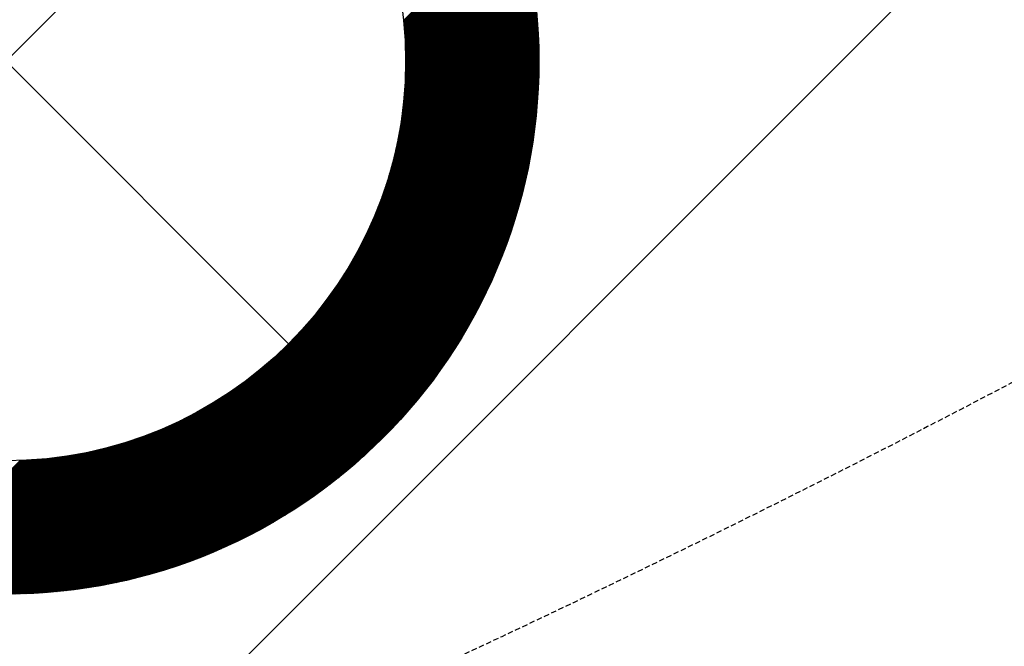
# Model space of a CAD drawing. Header units: millimetres. Extents: x -1753 to 37187, y -1972 to 14840.
# Tile 49 of 128: x 2652 to 2836, y 4110 to 4228. Entities that reach past the tile are written whole.
import ezdxf
from ezdxf.enums import TextEntityAlignment as Align

# ---------------------------------------------------------------- set-up
doc = ezdxf.new("R2010")
doc.units = ezdxf.units.MM
doc.header["$LTSCALE"] = 2
doc.header["$MEASUREMENT"] = 0
doc.linetypes.add('DASHED', pattern=[0.75, 0.5, -0.25])
doc.linetypes.add('HIDDEN', pattern=[0.375, 0.25, -0.125])
doc.layers.add('FIRE-SPKLR-EQP', color=1, linetype='Continuous', true_color=0xff0000)
doc.layers.add('FIRE-SPKLR-EQP-MPA-12SM-C', color=3, linetype='HIDDEN', true_color=0x00ff00)
doc.layers.add('GREY SCALE', color=9, linetype='Continuous', lineweight=0, true_color=0x808080)
doc.styles.get("Standard").update_dxf_attribs({"font": 'times.ttf'})

# ---------------------------------------------------------------- blocks, each defined once
blk = doc.blocks.new('SPKLR-EQP-PENDENT-68C')
at = {"layer": 'FIRE-SPKLR-EQP-MPA-12SM-C', "linetype": 'DASHED'}
blk.add_circle((0, 0), 2450, dxfattribs=at)
blk = doc.blocks.new('RCP LAYOUT')
at = {"layer": 'GREY SCALE', "lineweight": -3}
for p, q in [((1855.79, 3270), (11865.79, 13280)), ((2595.97, 4273.03), (2702.03, 4166.97)), ((2595.97, 4166.97), (2702.03, 4273.03)), ((2723.61, 4227.61), (2744.77, 4248.77)), ((2723.63, 4227.45), (2744.81, 4248.64)), ((2723.64, 4227.29), (2744.85, 4248.5)), ((2723.66, 4227.13), (2744.89, 4248.36)), ((2723.68, 4226.97), (2744.93, 4248.23)), ((2723.69, 4226.81), (2744.97, 4248.09)), ((2723.7, 4226.65), (2745.01, 4247.95)), ((2723.72, 4226.48), (2745.05, 4247.82)), ((2723.73, 4226.32), (2745.09, 4247.68)), ((2723.75, 4226.16), (2745.13, 4247.54)), ((2723.76, 4225.99), (2745.17, 4247.41)), ((2723.77, 4225.83), (2745.21, 4247.27)), ((2723.79, 4225.67), (2745.25, 4247.13)), ((2723.8, 4225.5), (2745.29, 4246.99)), ((2723.81, 4225.34), (2745.33, 4246.85)), ((2723.82, 4225.17), (2745.37, 4246.72)), ((2723.83, 4225.01), (2745.4, 4246.58)), ((2723.84, 4224.84), (2745.44, 4246.44)), ((2723.85, 4224.67), (2745.48, 4246.3)), ((2723.86, 4224.51), (2745.52, 4246.16)), ((2723.87, 4224.34), (2745.56, 4246.02)), ((2723.88, 4224.17), (2745.59, 4245.88)), ((2723.89, 4224.01), (2745.63, 4245.74)), ((2723.9, 4223.84), (2745.67, 4245.6)), ((2723.91, 4223.67), (2745.7, 4245.46)), ((2723.92, 4223.5), (2745.74, 4245.32)), ((2723.93, 4223.33), (2745.78, 4245.18)), ((2723.93, 4223.16), (2745.81, 4245.04)), ((2723.94, 4222.99), (2745.85, 4244.9)), ((2723.95, 4222.82), (2745.89, 4244.76)), ((2723.95, 4222.65), (2745.92, 4244.62)), ((2723.96, 4222.48), (2745.96, 4244.48)), ((2723.96, 4222.31), (2745.99, 4244.34)), ((2723.97, 4222.14), (2746.03, 4244.2)), ((2723.97, 4221.97), (2746.06, 4244.05)), ((2723.98, 4221.79), (2746.1, 4243.91)), ((2723.98, 4221.62), (2746.13, 4243.77)), ((2723.99, 4221.45), (2746.17, 4243.63)), ((2723.99, 4221.27), (2746.2, 4243.49)), ((2723.99, 4221.1), (2746.24, 4243.34)), ((2723.99, 4220.92), (2746.27, 4243.2)), ((2724, 4220.75), (2746.31, 4243.06)), ((2724, 4220.57), (2746.34, 4242.92)), ((2723.98, 4218.44), (2746.73, 4241.19)), ((2723.98, 4218.26), (2746.76, 4241.04)), ((2723.99, 4218.98), (2746.63, 4241.62)), ((2723.99, 4218.8), (2746.67, 4241.48)), ((2723.99, 4218.62), (2746.7, 4241.33)), ((2724, 4220.4), (2746.37, 4242.77)), ((2724, 4220.22), (2746.41, 4242.63)), ((2724, 4220.05), (2746.44, 4242.49)), ((2724, 4219.87), (2746.47, 4242.34)), ((2724, 4219.69), (2746.51, 4242.2)), ((2724, 4219.51), (2746.54, 4242.05)), ((2724, 4219.34), (2746.57, 4241.91)), ((2724, 4219.16), (2746.6, 4241.77)), ((2723.89, 4215.87), (2747.15, 4239.13)), ((2723.9, 4216.05), (2747.12, 4239.28)), ((2723.91, 4216.43), (2747.07, 4239.58)), ((2723.91, 4216.24), (2747.09, 4239.43)), ((2723.92, 4216.61), (2747.04, 4239.72)), ((2723.93, 4216.8), (2747.01, 4239.87)), ((2723.94, 4216.98), (2746.98, 4240.02)), ((2723.95, 4217.35), (2746.92, 4240.31)), ((2723.95, 4217.16), (2746.95, 4240.16)), ((2723.96, 4217.53), (2746.89, 4240.46)), ((2723.97, 4217.9), (2746.82, 4240.75)), ((2723.97, 4217.71), (2746.85, 4240.6)), ((2723.98, 4218.08), (2746.79, 4240.89)), ((2723.73, 4213.58), (2747.48, 4237.34)), ((2723.74, 4213.78), (2747.46, 4237.49)), ((2723.76, 4213.97), (2747.43, 4237.64)), ((2723.77, 4214.16), (2747.4, 4237.79)), ((2723.79, 4214.35), (2747.38, 4237.94)), ((2723.8, 4214.54), (2747.35, 4238.09)), ((2723.81, 4214.74), (2747.32, 4238.24)), ((2723.83, 4214.93), (2747.29, 4238.39)), ((2723.84, 4215.11), (2747.27, 4238.54)), ((2723.85, 4215.3), (2747.24, 4238.69)), ((2723.86, 4215.49), (2747.21, 4238.84)), ((2723.88, 4215.68), (2747.18, 4238.99)), ((2723.48, 4211.22), (2747.79, 4235.53)), ((2723.51, 4211.42), (2747.76, 4235.68)), ((2723.53, 4211.62), (2747.74, 4235.83)), ((2723.55, 4211.82), (2747.71, 4235.98)), ((2723.57, 4212.02), (2747.69, 4236.14)), ((2723.6, 4212.22), (2747.66, 4236.29)), ((2723.62, 4212.41), (2747.64, 4236.44)), ((2723.64, 4212.61), (2747.61, 4236.59)), ((2723.65, 4212.81), (2747.59, 4236.74)), ((2723.67, 4213), (2747.56, 4236.89)), ((2723.69, 4213.2), (2747.54, 4237.04)), ((2723.71, 4213.39), (2747.51, 4237.19)), ((2723.15, 4208.77), (2748.06, 4233.68)), ((2723.19, 4208.98), (2748.04, 4233.83)), ((2723.22, 4209.19), (2748.02, 4233.99)), ((2723.25, 4209.39), (2747.99, 4234.14)), ((2723.28, 4209.6), (2747.97, 4234.3)), ((2723.3, 4209.8), (2747.95, 4234.45)), ((2723.33, 4210.01), (2747.93, 4234.61)), ((2723.36, 4210.21), (2747.9, 4234.76)), ((2723.39, 4210.42), (2747.88, 4234.91)), ((2723.41, 4210.62), (2747.86, 4235.07)), ((2723.44, 4210.82), (2747.84, 4235.22)), ((2723.46, 4211.02), (2747.81, 4235.37)), ((2722.72, 4206.22), (2748.3, 4231.8)), ((2722.76, 4206.44), (2748.28, 4231.96)), ((2722.8, 4206.65), (2748.26, 4232.11)), ((2722.84, 4206.87), (2748.24, 4232.27)), ((2722.88, 4207.08), (2748.22, 4232.43)), ((2722.92, 4207.3), (2748.21, 4232.58)), ((2722.95, 4207.51), (2748.18, 4232.74)), ((2722.99, 4207.72), (2748.16, 4232.9)), ((2723.02, 4207.93), (2748.14, 4233.05)), ((2723.06, 4208.14), (2748.12, 4233.21)), ((2723.09, 4208.35), (2748.1, 4233.37)), ((2723.12, 4208.56), (2748.08, 4233.52)), ((2722.22, 4203.77), (2748.49, 4230.05)), ((2722.27, 4204), (2748.48, 4230.21)), ((2722.32, 4204.23), (2748.46, 4230.37)), ((2722.37, 4204.45), (2748.44, 4230.53)), ((2722.42, 4204.68), (2748.43, 4230.69)), ((2722.46, 4204.9), (2748.41, 4230.85)), ((2722.51, 4205.12), (2748.39, 4231)), ((2722.55, 4205.34), (2748.37, 4231.16)), ((2722.6, 4205.56), (2748.36, 4231.32)), ((2722.64, 4205.78), (2748.34, 4231.48)), ((2722.68, 4206), (2748.32, 4231.64)), ((2721.55, 4200.98), (2748.67, 4228.1)), ((2721.61, 4201.22), (2748.66, 4228.26)), ((2721.67, 4201.45), (2748.64, 4228.43)), ((2721.73, 4201.69), (2748.63, 4228.59)), ((2721.79, 4201.93), (2748.62, 4228.75)), ((2721.85, 4202.16), (2748.6, 4228.92)), ((2721.9, 4202.39), (2748.59, 4229.08)), ((2721.96, 4202.63), (2748.57, 4229.24)), ((2722.01, 4202.86), (2748.56, 4229.4)), ((2722.07, 4203.09), (2748.54, 4229.56)), ((2722.12, 4203.32), (2748.53, 4229.72)), ((2722.17, 4203.55), (2748.51, 4229.88)), ((2720.78, 4198.27), (2748.8, 4226.29)), ((2720.86, 4198.52), (2748.79, 4226.45)), ((2720.93, 4198.77), (2748.78, 4226.62)), ((2721.01, 4199.02), (2748.77, 4226.79)), ((2721.08, 4199.27), (2748.76, 4226.95)), ((2721.15, 4199.52), (2748.75, 4227.12)), ((2721.22, 4199.76), (2748.73, 4227.28)), ((2721.29, 4200.01), (2748.72, 4227.45)), ((2721.35, 4200.25), (2748.71, 4227.61)), ((2721.42, 4200.5), (2748.7, 4227.77)), ((2721.48, 4200.74), (2748.68, 4227.94)), ((2719.85, 4195.39), (2748.9, 4224.44)), ((2719.94, 4195.66), (2748.89, 4224.61)), ((2720.03, 4195.93), (2748.89, 4224.78)), ((2720.12, 4196.19), (2748.88, 4224.95)), ((2720.21, 4196.46), (2748.87, 4225.12)), ((2720.3, 4196.72), (2748.86, 4225.28)), ((2720.38, 4196.98), (2748.85, 4225.45)), ((2720.46, 4197.24), (2748.84, 4225.62)), ((2720.55, 4197.5), (2748.83, 4225.79)), ((2720.63, 4197.76), (2748.82, 4225.95)), ((2720.7, 4198.01), (2748.81, 4226.12)), ((2718.69, 4192.29), (2748.97, 4222.56)), ((2718.81, 4192.58), (2748.96, 4222.74)), ((2718.92, 4192.87), (2748.96, 4222.91)), ((2719.03, 4193.16), (2748.95, 4223.08)), ((2719.14, 4193.44), (2748.95, 4223.25)), ((2719.25, 4193.73), (2748.94, 4223.42)), ((2719.35, 4194.01), (2748.94, 4223.59)), ((2719.46, 4194.29), (2748.93, 4223.76)), ((2719.56, 4194.57), (2748.92, 4223.93)), ((2719.65, 4194.84), (2748.92, 4224.1)), ((2719.75, 4195.12), (2748.91, 4224.27)), ((2717.39, 4189.22), (2749, 4220.82)), ((2717.54, 4189.54), (2748.99, 4221)), ((2717.68, 4189.86), (2748.99, 4221.17)), ((2717.81, 4190.17), (2748.99, 4221.35)), ((2717.95, 4190.48), (2748.99, 4221.52)), ((2718.08, 4190.79), (2748.99, 4221.7)), ((2718.21, 4191.1), (2748.98, 4221.87)), ((2718.33, 4191.4), (2748.98, 4222.04)), ((2718.45, 4191.7), (2748.98, 4222.22)), ((2718.57, 4191.99), (2748.97, 4222.39)), ((2715.57, 4185.45), (2748.99, 4218.88)), ((2715.76, 4185.82), (2749, 4219.06)), ((2715.94, 4186.18), (2749, 4219.23)), ((2716.12, 4186.53), (2749, 4219.41)), ((2716.29, 4186.88), (2749, 4219.59)), ((2716.46, 4187.23), (2749, 4219.77)), ((2716.63, 4187.57), (2749, 4219.94)), ((2716.79, 4187.91), (2749, 4220.12)), ((2716.94, 4188.24), (2749, 4220.3)), ((2717.1, 4188.57), (2749, 4220.47)), ((2717.25, 4188.9), (2749, 4220.65)), ((2713.33, 4181.45), (2748.96, 4217.07)), ((2713.59, 4181.89), (2748.96, 4217.26)), ((2713.84, 4182.31), (2748.97, 4217.44)), ((2714.08, 4182.73), (2748.97, 4217.62)), ((2714.32, 4183.14), (2748.98, 4217.8)), ((2714.54, 4183.54), (2748.98, 4217.98)), ((2714.76, 4183.94), (2748.98, 4218.16)), ((2714.97, 4184.33), (2748.99, 4218.34)), ((2715.18, 4184.71), (2748.99, 4218.52)), ((2715.38, 4185.08), (2748.99, 4218.7)), ((2709.96, 4176.31), (2748.89, 4215.23)), ((2710.39, 4176.91), (2748.9, 4215.42)), ((2710.79, 4177.49), (2748.9, 4215.61)), ((2711.17, 4178.05), (2748.91, 4215.79)), ((2711.53, 4178.58), (2748.92, 4215.97)), ((2711.86, 4179.1), (2748.93, 4216.16)), ((2712.18, 4179.59), (2748.93, 4216.34)), ((2712.49, 4180.08), (2748.94, 4216.53)), ((2712.78, 4180.55), (2748.95, 4216.71)), ((2713.07, 4181), (2748.95, 4216.89)), ((2702.03, 4166.97), (2748.8, 4213.74)), ((2702.12, 4166.88), (2748.79, 4213.55)), ((2702.21, 4166.79), (2748.78, 4213.36)), ((2705.01, 4170.12), (2748.82, 4213.93)), ((2706.18, 4171.47), (2748.83, 4214.11)), ((2707.06, 4172.53), (2748.84, 4214.3)), ((2707.79, 4173.43), (2748.85, 4214.49)), ((2708.42, 4174.24), (2748.86, 4214.68)), ((2708.98, 4174.98), (2748.87, 4214.86)), ((2709.49, 4175.66), (2748.88, 4215.05)), ((2702.3, 4166.7), (2748.77, 4213.17)), ((2702.39, 4166.61), (2748.75, 4212.98)), ((2702.47, 4166.53), (2748.74, 4212.79)), ((2702.56, 4166.44), (2748.73, 4212.6)), ((2702.65, 4166.35), (2748.71, 4212.41)), ((2702.74, 4166.26), (2748.7, 4212.22)), ((2702.83, 4166.17), (2748.68, 4212.02)), ((2702.92, 4166.08), (2748.67, 4211.83)), ((2703.01, 4165.99), (2748.65, 4211.64)), ((2703.09, 4165.91), (2748.63, 4211.45)), ((2703.18, 4165.82), (2748.62, 4211.25)), ((2703.27, 4165.73), (2748.6, 4211.06)), ((2703.36, 4165.64), (2748.58, 4210.86)), ((2703.45, 4165.55), (2748.56, 4210.67)), ((2703.54, 4165.46), (2748.55, 4210.47)), ((2703.62, 4165.38), (2748.53, 4210.28)), ((2703.71, 4165.29), (2748.51, 4210.08)), ((2703.8, 4165.2), (2748.49, 4209.89)), ((2703.89, 4165.11), (2748.47, 4209.69)), ((2703.98, 4165.02), (2748.45, 4209.49)), ((2704.07, 4164.93), (2748.43, 4209.29)), ((2704.15, 4164.85), (2748.4, 4209.09)), ((2704.24, 4164.76), (2748.38, 4208.9)), ((2704.33, 4164.67), (2748.36, 4208.7)), ((2704.42, 4164.58), (2748.34, 4208.5)), ((2704.51, 4164.49), (2748.31, 4208.3)), ((2704.6, 4164.4), (2748.29, 4208.1)), ((2704.68, 4164.32), (2748.26, 4207.9)), ((2704.77, 4164.23), (2748.24, 4207.69)), ((2704.86, 4164.14), (2748.21, 4207.49)), ((2704.95, 4164.05), (2748.19, 4207.29)), ((2705.04, 4163.96), (2748.16, 4207.09)), ((2705.13, 4163.87), (2748.14, 4206.88)), ((2705.21, 4163.79), (2748.11, 4206.68)), ((2705.3, 4163.7), (2748.08, 4206.47)), ((2705.39, 4163.61), (2748.05, 4206.27)), ((2705.48, 4163.52), (2748.02, 4206.06)), ((2705.57, 4163.43), (2747.99, 4205.86)), ((2705.66, 4163.34), (2747.97, 4205.65)), ((2705.75, 4163.25), (2747.93, 4205.44)), ((2705.83, 4163.17), (2747.9, 4205.24)), ((2705.92, 4163.08), (2747.87, 4205.03)), ((2706.01, 4162.99), (2747.84, 4204.82)), ((2706.1, 4162.9), (2747.81, 4204.61)), ((2706.19, 4162.81), (2747.78, 4204.4)), ((2706.28, 4162.72), (2747.74, 4204.19)), ((2706.36, 4162.64), (2747.71, 4203.98)), ((2706.45, 4162.55), (2747.67, 4203.77)), ((2706.54, 4162.46), (2747.64, 4203.56)), ((2706.63, 4162.37), (2747.6, 4203.34)), ((2706.72, 4162.28), (2747.57, 4203.13)), ((2706.81, 4162.19), (2747.53, 4202.92)), ((2706.89, 4162.11), (2747.49, 4202.7)), ((2706.98, 4162.02), (2747.45, 4202.49)), ((2707.07, 4161.93), (2747.42, 4202.27)), ((2707.16, 4161.84), (2747.38, 4202.06)), ((2707.25, 4161.75), (2747.34, 4201.84)), ((2707.34, 4161.66), (2747.3, 4201.62)), ((2707.42, 4161.58), (2747.26, 4201.41)), ((2707.51, 4161.49), (2747.21, 4201.19)), ((2707.6, 4161.4), (2747.17, 4200.97)), ((2707.69, 4161.31), (2747.13, 4200.75)), ((2707.78, 4161.22), (2747.09, 4200.53)), ((2707.87, 4161.13), (2747.04, 4200.31)), ((2707.96, 4161.04), (2747, 4200.09)), ((2708.04, 4160.96), (2746.95, 4199.87)), ((2708.13, 4160.87), (2746.91, 4199.64)), ((2708.22, 4160.78), (2746.86, 4199.42)), ((2708.31, 4160.69), (2746.81, 4199.19)), ((2708.4, 4160.6), (2746.76, 4198.97)), ((2708.49, 4160.51), (2746.71, 4198.74)), ((2708.57, 4160.43), (2746.67, 4198.52)), ((2708.66, 4160.34), (2746.62, 4198.29)), ((2708.75, 4160.25), (2746.56, 4198.06)), ((2708.84, 4160.16), (2746.51, 4197.83)), ((2708.93, 4160.07), (2746.46, 4197.61)), ((2709.02, 4159.98), (2746.41, 4197.38)), ((2709.1, 4159.9), (2746.35, 4197.15)), ((2709.19, 4159.81), (2746.3, 4196.91)), ((2709.28, 4159.72), (2746.24, 4196.68)), ((2709.37, 4159.63), (2746.19, 4196.45)), ((2709.46, 4159.54), (2746.13, 4196.21)), ((2709.55, 4159.45), (2746.07, 4195.98)), ((2709.63, 4159.37), (2746.01, 4195.75)), ((2709.72, 4159.28), (2745.95, 4195.51)), ((2709.81, 4159.19), (2745.89, 4195.27)), ((2709.9, 4159.1), (2745.83, 4195.03)), ((2709.99, 4159.01), (2745.77, 4194.8)), ((2710.08, 4158.92), (2745.71, 4194.56)), ((2710.16, 4158.84), (2745.65, 4194.32)), ((2710.25, 4158.75), (2745.58, 4194.07)), ((2710.34, 4158.66), (2745.52, 4193.83)), ((2710.43, 4158.57), (2745.45, 4193.59)), ((2710.52, 4158.48), (2745.38, 4193.35)), ((2710.61, 4158.39), (2745.31, 4193.1)), ((2710.7, 4158.3), (2745.25, 4192.86)), ((2710.78, 4158.22), (2745.18, 4192.61)), ((2710.87, 4158.13), (2745.1, 4192.36)), ((2710.96, 4158.04), (2745.03, 4192.11)), ((2711.05, 4157.95), (2744.96, 4191.86)), ((2711.14, 4157.86), (2744.89, 4191.61)), ((2711.23, 4157.77), (2744.81, 4191.36)), ((2711.31, 4157.69), (2744.74, 4191.11)), ((2711.4, 4157.6), (2744.66, 4190.85)), ((2711.49, 4157.51), (2744.58, 4190.6)), ((2711.58, 4157.42), (2744.5, 4190.34)), ((2711.67, 4157.33), (2744.42, 4190.09)), ((2711.76, 4157.24), (2744.34, 4189.83)), ((2711.84, 4157.16), (2744.26, 4189.57)), ((2711.93, 4157.07), (2744.17, 4189.31)), ((2712.02, 4156.98), (2744.09, 4189.05)), ((2712.11, 4156.89), (2744, 4188.78)), ((2712.2, 4156.8), (2743.92, 4188.52)), ((2712.29, 4156.71), (2743.83, 4188.26)), ((2712.37, 4156.63), (2743.74, 4187.99)), ((2712.46, 4156.54), (2743.65, 4187.72)), ((2712.55, 4156.45), (2743.56, 4187.45)), ((2712.64, 4156.36), (2743.46, 4187.18)), ((2712.73, 4156.27), (2743.37, 4186.91)), ((2712.82, 4156.18), (2743.27, 4186.64)), ((2712.9, 4156.1), (2743.17, 4186.36)), ((2712.99, 4156.01), (2743.07, 4186.09)), ((2713.08, 4155.92), (2742.97, 4185.81)), ((2713.17, 4155.83), (2742.87, 4185.53)), ((2713.26, 4155.74), (2742.77, 4185.25)), ((2713.35, 4155.65), (2742.66, 4184.97)), ((2713.44, 4155.56), (2742.56, 4184.69)), ((2713.52, 4155.48), (2742.45, 4184.4)), ((2713.61, 4155.39), (2742.34, 4184.12)), ((2713.7, 4155.3), (2742.23, 4183.83)), ((2713.79, 4155.21), (2742.12, 4183.54)), ((2713.88, 4155.12), (2742, 4183.25)), ((2713.97, 4155.03), (2741.88, 4182.95)), ((2714.05, 4154.95), (2741.77, 4182.66)), ((2714.14, 4154.86), (2741.65, 4182.36)), ((2714.23, 4154.77), (2741.52, 4182.06)), ((2714.32, 4154.68), (2741.4, 4181.76)), ((2714.41, 4154.59), (2741.28, 4181.46)), ((2714.5, 4154.5), (2741.15, 4181.16)), ((2714.58, 4154.42), (2741.02, 4180.85)), ((2714.67, 4154.33), (2740.89, 4180.54)), ((2714.76, 4154.24), (2740.75, 4180.23)), ((2714.85, 4154.15), (2740.61, 4179.92)), ((2714.94, 4154.06), (2740.48, 4179.6)), ((2715.03, 4153.97), (2740.34, 4179.28)), ((2715.11, 4153.89), (2740.19, 4178.96)), ((2715.2, 4153.8), (2740.05, 4178.64)), ((2715.29, 4153.71), (2739.9, 4178.32)), ((2715.38, 4153.62), (2739.75, 4177.99)), ((2715.47, 4153.53), (2739.59, 4177.66)), ((2715.56, 4153.44), (2739.44, 4177.32)), ((2715.64, 4153.36), (2739.28, 4176.99)), ((2715.73, 4153.27), (2739.11, 4176.65)), ((2715.82, 4153.18), (2738.95, 4176.31)), ((2715.91, 4153.09), (2738.78, 4175.96)), ((2716, 4153), (2738.61, 4175.61)), ((2716.09, 4152.91), (2738.43, 4175.26)), ((2716.18, 4152.82), (2738.25, 4174.9)), ((2716.26, 4152.74), (2738.07, 4174.55)), ((2716.35, 4152.65), (2737.89, 4174.18)), ((2716.44, 4152.56), (2737.7, 4173.82)), ((2716.53, 4152.47), (2737.5, 4173.44)), ((2716.62, 4152.38), (2737.3, 4173.07)), ((2716.71, 4152.29), (2737.1, 4172.69)), ((2716.79, 4152.21), (2736.89, 4172.31)), ((2716.88, 4152.12), (2736.68, 4171.92)), ((2716.97, 4152.03), (2736.46, 4171.52)), ((2717.06, 4151.94), (2736.24, 4171.12)), ((2717.15, 4151.85), (2736.01, 4170.72)), ((2717.24, 4151.76), (2735.78, 4170.31)), ((2717.32, 4151.68), (2735.54, 4169.89)), ((2717.41, 4151.59), (2735.29, 4169.47)), ((2717.5, 4151.5), (2735.04, 4169.04)), ((2717.59, 4151.41), (2734.78, 4168.6)), ((2717.68, 4151.32), (2734.51, 4168.16)), ((2717.77, 4151.23), (2734.23, 4167.7)), ((2717.85, 4151.15), (2733.95, 4167.24)), ((2655.26, 4120.2), (2702.03, 4166.97)), ((2655.45, 4120.21), (2702.12, 4166.88)), ((2655.64, 4120.22), (2702.21, 4166.79)), ((2655.83, 4120.23), (2702.3, 4166.7)), ((2656.02, 4120.25), (2702.39, 4166.61)), ((2656.21, 4120.26), (2702.47, 4166.53)), ((2656.4, 4120.27), (2702.56, 4166.44)), ((2656.59, 4120.29), (2702.65, 4166.35)), ((2656.78, 4120.3), (2702.74, 4166.26)), ((2656.98, 4120.32), (2702.83, 4166.17)), ((2657.17, 4120.33), (2702.92, 4166.08)), ((2657.36, 4120.35), (2703.01, 4165.99)), ((2657.55, 4120.37), (2703.09, 4165.91)), ((2657.75, 4120.38), (2703.18, 4165.82)), ((2657.94, 4120.4), (2703.27, 4165.73)), ((2658.14, 4120.42), (2703.36, 4165.64)), ((2658.33, 4120.44), (2703.45, 4165.55)), ((2658.53, 4120.45), (2703.54, 4165.46)), ((2658.72, 4120.47), (2703.62, 4165.38)), ((2658.92, 4120.49), (2703.71, 4165.29)), ((2717.94, 4151.06), (2733.66, 4166.77)), ((2718.03, 4150.97), (2733.35, 4166.29)), ((2718.12, 4150.88), (2733.04, 4165.8)), ((2718.21, 4150.79), (2732.71, 4165.29)), ((2655.07, 4120.18), (2698.88, 4163.99)), ((2659.11, 4120.51), (2703.8, 4165.2)), ((2659.31, 4120.53), (2703.89, 4165.11)), ((2659.51, 4120.55), (2703.98, 4165.02)), ((2659.71, 4120.57), (2704.07, 4164.93)), ((2659.91, 4120.6), (2704.15, 4164.85)), ((2660.1, 4120.62), (2704.24, 4164.76)), ((2660.3, 4120.64), (2704.33, 4164.67)), ((2660.5, 4120.66), (2704.42, 4164.58)), ((2660.7, 4120.69), (2704.51, 4164.49)), ((2660.9, 4120.71), (2704.6, 4164.4)), ((2661.1, 4120.74), (2704.68, 4164.32)), ((2661.31, 4120.76), (2704.77, 4164.23)), ((2661.51, 4120.79), (2704.86, 4164.14)), ((2661.71, 4120.81), (2704.95, 4164.05)), ((2661.91, 4120.84), (2705.04, 4163.96)), ((2662.12, 4120.86), (2705.13, 4163.87)), ((2662.32, 4120.89), (2705.21, 4163.79)), ((2662.53, 4120.92), (2705.3, 4163.7)), ((2662.73, 4120.95), (2705.39, 4163.61)), ((2662.94, 4120.98), (2705.48, 4163.52)), ((2663.14, 4121.01), (2705.57, 4163.43)), ((2718.3, 4150.7), (2732.37, 4164.77)), ((2718.38, 4150.62), (2732.01, 4164.24)), ((2718.47, 4150.53), (2731.64, 4163.7)), ((2654.7, 4120.16), (2696.47, 4161.94)), ((2654.89, 4120.17), (2697.53, 4162.82)), ((2663.35, 4121.03), (2705.66, 4163.34)), ((2663.56, 4121.07), (2705.75, 4163.25)), ((2663.76, 4121.1), (2705.83, 4163.17)), ((2663.97, 4121.13), (2705.92, 4163.08)), ((2664.18, 4121.16), (2706.01, 4162.99)), ((2664.39, 4121.19), (2706.1, 4162.9)), ((2664.6, 4121.22), (2706.19, 4162.81)), ((2664.81, 4121.26), (2706.28, 4162.72)), ((2665.02, 4121.29), (2706.36, 4162.64)), ((2665.23, 4121.33), (2706.45, 4162.55)), ((2665.44, 4121.36), (2706.54, 4162.46)), ((2665.66, 4121.4), (2706.63, 4162.37)), ((2665.87, 4121.43), (2706.72, 4162.28)), ((2666.08, 4121.47), (2706.81, 4162.19)), ((2666.3, 4121.51), (2706.89, 4162.11)), ((2666.51, 4121.55), (2706.98, 4162.02)), ((2666.73, 4121.58), (2707.07, 4161.93)), ((2666.94, 4121.62), (2707.16, 4161.84)), ((2667.16, 4121.66), (2707.25, 4161.75)), ((2667.38, 4121.7), (2707.34, 4161.66)), ((2667.59, 4121.74), (2707.42, 4161.58)), ((2718.56, 4150.44), (2731.26, 4163.13)), ((2718.65, 4150.35), (2730.85, 4162.55)), ((2718.74, 4150.26), (2730.42, 4161.95)), ((2654.14, 4120.13), (2694.02, 4160.02)), ((2654.32, 4120.14), (2694.76, 4160.58)), ((2654.51, 4120.15), (2695.57, 4161.21)), ((2667.81, 4121.79), (2707.51, 4161.49)), ((2668.03, 4121.83), (2707.6, 4161.4)), ((2668.25, 4121.87), (2707.69, 4161.31)), ((2668.47, 4121.91), (2707.78, 4161.22)), ((2668.69, 4121.96), (2707.87, 4161.13)), ((2668.91, 4122), (2707.96, 4161.04)), ((2669.13, 4122.05), (2708.04, 4160.96)), ((2669.36, 4122.09), (2708.13, 4160.87)), ((2669.58, 4122.14), (2708.22, 4160.78)), ((2669.81, 4122.19), (2708.31, 4160.69)), ((2670.03, 4122.24), (2708.4, 4160.6)), ((2670.26, 4122.29), (2708.49, 4160.51)), ((2670.48, 4122.33), (2708.57, 4160.43)), ((2670.71, 4122.38), (2708.66, 4160.34)), ((2670.94, 4122.44), (2708.75, 4160.25)), ((2671.17, 4122.49), (2708.84, 4160.16)), ((2671.39, 4122.54), (2708.93, 4160.07)), ((2671.62, 4122.59), (2709.02, 4159.98)), ((2671.85, 4122.65), (2709.1, 4159.9)), ((2672.09, 4122.7), (2709.19, 4159.81)), ((2672.32, 4122.76), (2709.28, 4159.72)), ((2718.83, 4150.17), (2729.97, 4161.32)), ((2718.92, 4150.08), (2729.49, 4160.66)), ((2719, 4150), (2728.98, 4159.97)), ((2653.21, 4120.09), (2690.95, 4157.83)), ((2653.39, 4120.1), (2691.51, 4158.21)), ((2653.58, 4120.1), (2692.09, 4158.61)), ((2653.77, 4120.11), (2692.69, 4159.04)), ((2653.95, 4120.12), (2693.34, 4159.51)), ((2672.55, 4122.81), (2709.37, 4159.63)), ((2672.79, 4122.87), (2709.46, 4159.54)), ((2673.02, 4122.93), (2709.55, 4159.45)), ((2673.25, 4122.99), (2709.63, 4159.37)), ((2673.49, 4123.05), (2709.72, 4159.28)), ((2673.73, 4123.11), (2709.81, 4159.19)), ((2673.97, 4123.17), (2709.9, 4159.1)), ((2674.2, 4123.23), (2709.99, 4159.01)), ((2674.44, 4123.29), (2710.08, 4158.92)), ((2674.68, 4123.35), (2710.16, 4158.84)), ((2674.93, 4123.42), (2710.25, 4158.75)), ((2675.17, 4123.48), (2710.34, 4158.66)), ((2675.41, 4123.55), (2710.43, 4158.57)), ((2675.65, 4123.62), (2710.52, 4158.48)), ((2675.9, 4123.69), (2710.61, 4158.39)), ((2676.14, 4123.75), (2710.7, 4158.3)), ((2676.39, 4123.82), (2710.78, 4158.22)), ((2676.64, 4123.9), (2710.87, 4158.13)), ((2676.89, 4123.97), (2710.96, 4158.04)), ((2677.14, 4124.04), (2711.05, 4157.95)), ((2677.39, 4124.11), (2711.14, 4157.86)), ((2719.09, 4149.91), (2728.43, 4159.24)), ((2719.18, 4149.82), (2727.82, 4158.46)), ((2652.29, 4120.05), (2688.45, 4156.22)), ((2652.47, 4120.06), (2688.92, 4156.51)), ((2652.66, 4120.07), (2689.41, 4156.82)), ((2652.84, 4120.07), (2689.9, 4157.14)), ((2653.03, 4120.08), (2690.42, 4157.47)), ((2677.64, 4124.19), (2711.23, 4157.77)), ((2677.89, 4124.26), (2711.31, 4157.69)), ((2678.15, 4124.34), (2711.4, 4157.6)), ((2678.4, 4124.42), (2711.49, 4157.51)), ((2678.66, 4124.5), (2711.58, 4157.42)), ((2678.91, 4124.58), (2711.67, 4157.33)), ((2679.17, 4124.66), (2711.76, 4157.24)), ((2679.43, 4124.74), (2711.84, 4157.16)), ((2679.69, 4124.83), (2711.93, 4157.07)), ((2679.95, 4124.91), (2712.02, 4156.98)), ((2680.22, 4125), (2712.11, 4156.89)), ((2680.48, 4125.08), (2712.2, 4156.8)), ((2680.74, 4125.17), (2712.29, 4156.71)), ((2681.01, 4125.26), (2712.37, 4156.63)), ((2681.28, 4125.35), (2712.46, 4156.54)), ((2681.55, 4125.44), (2712.55, 4156.45)), ((2681.82, 4125.54), (2712.64, 4156.36)), ((2682.09, 4125.63), (2712.73, 4156.27)), ((2682.36, 4125.73), (2712.82, 4156.18)), ((2682.64, 4125.83), (2712.9, 4156.1)), ((2682.91, 4125.93), (2712.99, 4156.01)), ((2719.27, 4149.73), (2727.16, 4157.62)), ((2719.36, 4149.64), (2726.42, 4156.71)), ((2650.84, 4120.02), (2685.06, 4154.24)), ((2651.02, 4120.02), (2685.46, 4154.46)), ((2651.2, 4120.02), (2685.86, 4154.68)), ((2651.38, 4120.03), (2686.27, 4154.92)), ((2651.56, 4120.03), (2686.69, 4155.16)), ((2651.74, 4120.04), (2687.11, 4155.41)), ((2651.93, 4120.04), (2687.55, 4155.67)), ((2652.11, 4120.05), (2688, 4155.93)), ((2683.19, 4126.03), (2713.08, 4155.92)), ((2683.47, 4126.13), (2713.17, 4155.83)), ((2683.75, 4126.23), (2713.26, 4155.74)), ((2684.03, 4126.34), (2713.35, 4155.65)), ((2684.31, 4126.44), (2713.44, 4155.56)), ((2684.6, 4126.55), (2713.52, 4155.48)), ((2684.88, 4126.66), (2713.61, 4155.39)), ((2685.17, 4126.77), (2713.7, 4155.3)), ((2685.46, 4126.88), (2713.79, 4155.21)), ((2685.75, 4127), (2713.88, 4155.12)), ((2686.05, 4127.12), (2713.97, 4155.03)), ((2686.34, 4127.23), (2714.05, 4154.95)), ((2686.64, 4127.35), (2714.14, 4154.86)), ((2686.94, 4127.48), (2714.23, 4154.77)), ((2687.24, 4127.6), (2714.32, 4154.68)), ((2687.54, 4127.72), (2714.41, 4154.59)), ((2687.84, 4127.85), (2714.5, 4154.5)), ((2688.15, 4127.98), (2714.58, 4154.42)), ((2688.46, 4128.11), (2714.67, 4154.33)), ((2688.77, 4128.25), (2714.76, 4154.24)), ((2689.08, 4128.39), (2714.85, 4154.15)), ((2719.45, 4149.55), (2725.56, 4155.67)), ((2719.53, 4149.47), (2724.53, 4154.46)), ((2649.06, 4120), (2681.43, 4152.37)), ((2649.23, 4120), (2681.77, 4152.54)), ((2649.41, 4120), (2682.12, 4152.71)), ((2649.59, 4120), (2682.47, 4152.88)), ((2649.77, 4120), (2682.82, 4153.06)), ((2649.94, 4120), (2683.18, 4153.24)), ((2650.12, 4120.01), (2683.55, 4153.43)), ((2650.3, 4120.01), (2683.92, 4153.62)), ((2650.48, 4120.01), (2684.29, 4153.82)), ((2650.66, 4120.01), (2684.67, 4154.03)), ((2689.4, 4128.52), (2714.94, 4154.06)), ((2689.72, 4128.66), (2715.03, 4153.97)), ((2690.04, 4128.81), (2715.11, 4153.89)), ((2690.36, 4128.95), (2715.2, 4153.8)), ((2690.68, 4129.1), (2715.29, 4153.71)), ((2691.01, 4129.25), (2715.38, 4153.62)), ((2691.34, 4129.41), (2715.47, 4153.53)), ((2691.68, 4129.56), (2715.56, 4153.44)), ((2692.01, 4129.72), (2715.64, 4153.36)), ((2692.35, 4129.89), (2715.73, 4153.27)), ((2692.69, 4130.05), (2715.82, 4153.18)), ((2693.04, 4130.22), (2715.91, 4153.09)), ((2693.39, 4130.39), (2716, 4153)), ((2693.74, 4130.57), (2716.09, 4152.91)), ((2694.1, 4130.75), (2716.18, 4152.82)), ((2694.45, 4130.93), (2716.26, 4152.74)), ((2694.82, 4131.11), (2716.35, 4152.65)), ((2695.18, 4131.3), (2716.44, 4152.56)), ((2695.56, 4131.5), (2716.53, 4152.47)), ((2695.93, 4131.7), (2716.62, 4152.38)), ((2696.31, 4131.9), (2716.71, 4152.29)), ((2719.62, 4149.38), (2723.16, 4152.91)), ((2646.78, 4120.02), (2677.3, 4150.55)), ((2646.96, 4120.02), (2677.6, 4150.67)), ((2647.13, 4120.02), (2677.9, 4150.79)), ((2647.3, 4120.01), (2678.21, 4150.92)), ((2647.48, 4120.01), (2678.52, 4151.05)), ((2647.65, 4120.01), (2678.83, 4151.19)), ((2647.83, 4120.01), (2679.14, 4151.32)), ((2648, 4120.01), (2679.46, 4151.46)), ((2648.18, 4120), (2679.78, 4151.61)), ((2648.35, 4120), (2680.1, 4151.75)), ((2648.53, 4120), (2680.43, 4151.9)), ((2648.7, 4120), (2680.76, 4152.06)), ((2648.88, 4120), (2681.09, 4152.21)), ((2696.69, 4132.11), (2716.79, 4152.21)), ((2697.08, 4132.32), (2716.88, 4152.12)), ((2697.48, 4132.54), (2716.97, 4152.03)), ((2697.88, 4132.76), (2717.06, 4151.94)), ((2698.28, 4132.99), (2717.15, 4151.85)), ((2698.69, 4133.22), (2717.24, 4151.76)), ((2699.11, 4133.46), (2717.32, 4151.68)), ((2699.53, 4133.71), (2717.41, 4151.59)), ((2699.96, 4133.96), (2717.5, 4151.5)), ((2700.4, 4134.22), (2717.59, 4151.41)), ((2700.84, 4134.49), (2717.68, 4151.32)), ((2701.3, 4134.77), (2717.77, 4151.23)), ((2701.76, 4135.05), (2717.85, 4151.15)), ((2702.23, 4135.34), (2717.94, 4151.06)), ((2702.71, 4135.65), (2718.03, 4150.97)), ((2703.2, 4135.96), (2718.12, 4150.88)), ((2703.71, 4136.29), (2718.21, 4150.79)), ((2704.23, 4136.63), (2718.3, 4150.7)), ((2704.76, 4136.99), (2718.38, 4150.62)), ((2705.3, 4137.36), (2718.47, 4150.53)), ((2705.87, 4137.74), (2718.56, 4150.44)), ((2643.55, 4120.15), (2672.02, 4148.62)), ((2643.72, 4120.14), (2672.28, 4148.7)), ((2643.88, 4120.13), (2672.54, 4148.79)), ((2644.05, 4120.12), (2672.81, 4148.88)), ((2644.22, 4120.11), (2673.07, 4148.97)), ((2644.39, 4120.11), (2673.34, 4149.06)), ((2644.56, 4120.1), (2673.61, 4149.15)), ((2644.73, 4120.09), (2673.88, 4149.25)), ((2644.9, 4120.08), (2674.16, 4149.35)), ((2645.07, 4120.08), (2674.43, 4149.44)), ((2645.24, 4120.07), (2674.71, 4149.54)), ((2645.41, 4120.06), (2674.99, 4149.65)), ((2645.58, 4120.06), (2675.27, 4149.75)), ((2645.75, 4120.05), (2675.56, 4149.86)), ((2645.92, 4120.05), (2675.84, 4149.97)), ((2646.09, 4120.04), (2676.13, 4150.08)), ((2646.26, 4120.04), (2676.42, 4150.19)), ((2646.44, 4120.03), (2676.71, 4150.31)), ((2646.61, 4120.03), (2677.01, 4150.43)), ((2706.45, 4138.15), (2718.65, 4150.35)), ((2707.05, 4138.58), (2718.74, 4150.26)), ((2707.68, 4139.03), (2718.83, 4150.17)), ((2708.34, 4139.51), (2718.92, 4150.08)), ((2709.03, 4140.02), (2719, 4150)), ((2709.76, 4140.57), (2719.09, 4149.91)), ((2710.54, 4141.18), (2719.18, 4149.82)), ((2711.38, 4141.84), (2719.27, 4149.73)), ((2712.29, 4142.58), (2719.36, 4149.64)), ((2713.33, 4143.44), (2719.45, 4149.55)), ((2714.54, 4144.47), (2719.53, 4149.47)), ((2716.09, 4145.84), (2719.62, 4149.38)), ((2638.95, 4120.51), (2665.23, 4146.78)), ((2639.12, 4120.49), (2665.45, 4146.83)), ((2639.28, 4120.47), (2665.68, 4146.88)), ((2639.44, 4120.46), (2665.91, 4146.93)), ((2639.6, 4120.44), (2666.14, 4146.99)), ((2639.76, 4120.43), (2666.37, 4147.04)), ((2639.92, 4120.41), (2666.61, 4147.1)), ((2640.08, 4120.4), (2666.84, 4147.15)), ((2640.25, 4120.38), (2667.07, 4147.21)), ((2640.41, 4120.37), (2667.31, 4147.27)), ((2640.57, 4120.36), (2667.55, 4147.33)), ((2640.74, 4120.34), (2667.78, 4147.39)), ((2640.9, 4120.33), (2668.02, 4147.45)), ((2641.06, 4120.32), (2668.26, 4147.52)), ((2641.23, 4120.3), (2668.5, 4147.58)), ((2641.39, 4120.29), (2668.75, 4147.65)), ((2641.55, 4120.28), (2668.99, 4147.71)), ((2641.72, 4120.27), (2669.24, 4147.78)), ((2641.88, 4120.25), (2669.48, 4147.85)), ((2642.05, 4120.24), (2669.73, 4147.92)), ((2642.21, 4120.23), (2669.98, 4147.99)), ((2642.38, 4120.22), (2670.23, 4148.07)), ((2642.55, 4120.21), (2670.48, 4148.14)), ((2642.71, 4120.2), (2670.73, 4148.22)), ((2642.88, 4120.19), (2670.99, 4148.3)), ((2643.05, 4120.18), (2671.24, 4148.37)), ((2643.21, 4120.17), (2671.5, 4148.45)), ((2643.38, 4120.16), (2671.76, 4148.54)), ((2628.69, 4122.08), (2651.65, 4145.05)), ((2628.84, 4122.05), (2651.84, 4145.05)), ((2628.98, 4122.02), (2652.02, 4145.06)), ((2629.13, 4121.99), (2652.2, 4145.07)), ((2629.28, 4121.96), (2652.39, 4145.08)), ((2629.42, 4121.93), (2652.57, 4145.09)), ((2629.57, 4121.91), (2652.76, 4145.09)), ((2629.72, 4121.88), (2652.95, 4145.1)), ((2629.87, 4121.85), (2653.13, 4145.11)), ((2630.01, 4121.82), (2653.32, 4145.12)), ((2630.16, 4121.79), (2653.51, 4145.14)), ((2630.31, 4121.76), (2653.7, 4145.15)), ((2630.46, 4121.73), (2653.89, 4145.16)), ((2630.61, 4121.71), (2654.07, 4145.17)), ((2630.76, 4121.68), (2654.26, 4145.19)), ((2630.91, 4121.65), (2654.46, 4145.2)), ((2631.06, 4121.62), (2654.65, 4145.21)), ((2631.21, 4121.6), (2654.84, 4145.23)), ((2631.36, 4121.57), (2655.03, 4145.24)), ((2631.51, 4121.54), (2655.22, 4145.26)), ((2631.66, 4121.52), (2655.42, 4145.27)), ((2631.81, 4121.49), (2655.61, 4145.29)), ((2631.96, 4121.46), (2655.8, 4145.31)), ((2632.11, 4121.44), (2656, 4145.33)), ((2632.26, 4121.41), (2656.19, 4145.35)), ((2632.41, 4121.39), (2656.39, 4145.36)), ((2632.56, 4121.36), (2656.59, 4145.38)), ((2632.71, 4121.34), (2656.78, 4145.4)), ((2632.86, 4121.31), (2656.98, 4145.43)), ((2633.02, 4121.29), (2657.18, 4145.45)), ((2633.17, 4121.26), (2657.38, 4145.47)), ((2633.32, 4121.24), (2657.58, 4145.49)), ((2633.47, 4121.21), (2657.78, 4145.52)), ((2633.63, 4121.19), (2657.98, 4145.54)), ((2633.78, 4121.16), (2658.18, 4145.56)), ((2633.93, 4121.14), (2658.38, 4145.59)), ((2634.09, 4121.12), (2658.58, 4145.61)), ((2634.24, 4121.1), (2658.79, 4145.64)), ((2634.39, 4121.07), (2658.99, 4145.67)), ((2634.55, 4121.05), (2659.2, 4145.7)), ((2634.7, 4121.03), (2659.4, 4145.72)), ((2634.86, 4121.01), (2659.61, 4145.75)), ((2635.01, 4120.98), (2659.81, 4145.78)), ((2635.17, 4120.96), (2660.02, 4145.81)), ((2635.32, 4120.94), (2660.23, 4145.85)), ((2635.48, 4120.92), (2660.44, 4145.88)), ((2635.63, 4120.9), (2660.65, 4145.91)), ((2635.79, 4120.88), (2660.86, 4145.94)), ((2635.95, 4120.86), (2661.07, 4145.98)), ((2636.1, 4120.84), (2661.28, 4146.01)), ((2636.26, 4120.82), (2661.49, 4146.05)), ((2636.42, 4120.79), (2661.7, 4146.08)), ((2636.57, 4120.78), (2661.92, 4146.12)), ((2636.73, 4120.76), (2662.13, 4146.16)), ((2636.89, 4120.74), (2662.35, 4146.2)), ((2637.04, 4120.72), (2662.56, 4146.24)), ((2637.2, 4120.7), (2662.78, 4146.28)), ((2637.36, 4120.68), (2663, 4146.32)), ((2637.52, 4120.66), (2663.22, 4146.36)), ((2637.68, 4120.64), (2663.44, 4146.4)), ((2637.84, 4120.63), (2663.66, 4146.45)), ((2638, 4120.61), (2663.88, 4146.49)), ((2638.15, 4120.59), (2664.1, 4146.54)), ((2638.31, 4120.57), (2664.32, 4146.58)), ((2638.47, 4120.56), (2664.55, 4146.63)), ((2638.63, 4120.54), (2664.77, 4146.68)), ((2638.79, 4120.52), (2665, 4146.73))]:
    blk.add_line(p, q, dxfattribs=at)
for radius in [100, 75]:
    blk.add_circle((2649, 4220), radius, dxfattribs=at)
for tag, p in [('EXIT', (2198, 13730)), ('EXIT', (15225, 13730)), ('E', (15529.99, 8869.99)), ('E', (15529.99, 7669.99)), ('E', (15529.99, 5869.99)), ('E', (15529.99, 4669.96)), ('EXIT', (13114.86, 3718.64)), ('E', (11657, 3149.92)), ('E', (13457, 3149.92)), ('E', (15257.01, 3149.72)), ('E', (16457.43, 3149.81)), ('EXIT', (15988.31, 2270)), ('E', (1505, 1600)), ('E', (2705, 1600)), ('E', (3905, 1600)), ('E', (5105, 1600)), ('E', (6305, 1600)), ('E', (7505, 1600)), ('E', (8705, 1600)), ('E', (11657, 1349.95)), ('E', (13557, 1350)), ('E', (14757, 1350)), ('EXIT', (6723.48, 950))]:
    blk.add_attdef(tag, text='', height=100, dxfattribs=at).set_placement(p, align=Align.MIDDLE_CENTER)
blk.add_attdef('E', text='', height=100, rotation=44.9147, dxfattribs=at).set_placement((13564.52, 5892.8), align=Align.MIDDLE_CENTER)

msp = doc.modelspace()

# ---------------------------------------------------------------- block references
at = {"layer": 'FIRE-SPKLR-EQP'}
for p in [(1700, 6330), (4700, 3966.21), (1700, 3630)]:
    msp.add_blockref('SPKLR-EQP-PENDENT-68C', p, dxfattribs=at)
at = {"layer": 'GREY SCALE', "lineweight": -3}
msp.add_blockref('RCP LAYOUT', (0, 0), dxfattribs=at)

doc.saveas('drawing.dxf')
